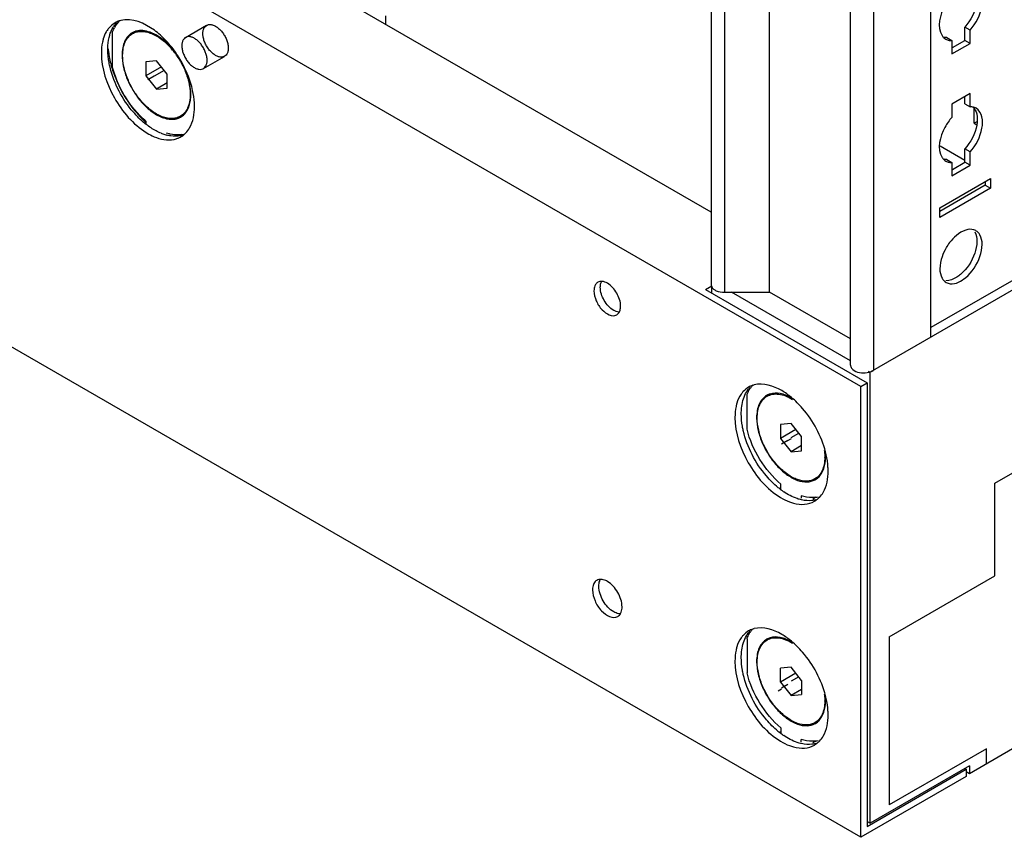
# Model space of a CAD drawing. Header units: millimetres. Extents: x 474 to 1324, y 193 to 2317.
# Tile 2 of 39: x 899 to 1064, y 193 to 330. Entities that reach past the tile are written whole.
import ezdxf

# ---------------------------------------------------------------- set-up
doc = ezdxf.new("R2010")
doc.units = ezdxf.units.MM
doc.header["$LTSCALE"] = 163.201859
doc.layers.get('0').update_dxf_attribs({"linetype": 'CONTINUOUS'})
for name, color, linetype in [('INTFCLR_109641', 7, 'CONTINUOUS'), ('INTFCLR_18', 7, 'CONTINUOUS'), ('INTFCLR_91591', 7, 'CONTINUOUS'), ('INTFCLR_97', 7, 'CONTINUOUS')]:
    doc.layers.add(name, color=color, linetype=linetype)

msp = doc.modelspace()

# ---------------------------------------------------------------- linework, layer by layer
at = {"color": 7}
for p, q in [((1014.63, 1793.89), (1014.63, 285.81)), ((1016.88, 1792.59), (1016.88, 284.51)), ((1024.44, 284.51), (1024.44, 1788.91)), ((1051.42, 276.97), (1051.42, 1785.05)), ((1037.97, 272.33), (1037.97, 1780.41)), ((1041.81, 1779.5), (1041.81, 271.42)), ((1039.69, 268.76), (474, 595.35)), ((1039.69, 193.24), (474, 519.83)), ((1057.89, 203.95), (1305.38, 346.84)), ((1014.63, 297.92), (946.88, 337.04)), ((960.14, 330.81), (960.14, 329.39)), ((918.4, 328.2), (917.78, 327.84)), ((1058, 328.43), (1057.12, 328.94)), ((1057.12, 326.71), (1057.12, 328.94)), ((1058, 326.2), (1058, 328.43)), ((914.4, 322.31), (914.4, 328.03)), ((1054.08, 327.18), (1054.96, 326.67)), ((1054.96, 326.67), (1054.96, 324.45)), ((1055.04, 325.51), (1057.12, 326.71)), ((1058, 326.2), (1057.12, 326.71)), ((1054.96, 324.45), (1058, 326.2)), ((921.78, 323.28), (920, 323.12)), ((920, 323.12), (920, 320.76)), ((923.55, 321.07), (921.78, 323.28)), ((922.6, 322.26), (920, 320.76)), ((920, 320.76), (921.78, 318.55)), ((923.55, 318.71), (923.55, 321.07)), ((923.55, 319.57), (921.78, 318.55)), ((921.78, 318.55), (923.55, 318.71)), ((1058, 317.79), (1054.96, 316.04)), ((1057.12, 316.08), (1057.12, 317.28)), ((1058, 315.57), (1058, 317.79)), ((1054.96, 316.04), (1054.96, 313.81)), ((1057.12, 316.08), (1058, 315.57)), ((1058.67, 312.83), (1058.67, 315.33)), ((926.53, 314.42), (925.78, 313.99)), ((920.08, 312.71), (920.08, 313.13)), ((1059.11, 313.09), (1058.67, 312.83)), ((1058.67, 312.83), (1059.11, 312.58)), ((923.47, 311.17), (923.47, 311.1)), ((1052.97, 309.06), (1057.12, 306.67)), ((1058, 308.02), (1057.12, 308.53)), ((1057.12, 306.3), (1057.12, 308.53)), ((1054.08, 306.77), (1054.96, 306.26)), ((1058, 305.79), (1058, 308.02)), ((1054.96, 306.26), (1054.96, 304.04)), ((1054.96, 304.04), (1058, 305.79)), ((1055.04, 305.1), (1057.12, 306.3)), ((1058, 305.79), (1057.12, 306.3)), ((1052.94, 298.67), (1061.43, 303.57)), ((1061.43, 303.57), (1061.43, 301.93)), ((1060.55, 302.44), (1052.94, 298.05)), ((1061.43, 301.93), (1052.94, 297.03)), ((1060.55, 303.06), (1060.55, 302.44)), ((1060.55, 302.44), (1061.43, 301.93)), ((1052.94, 297.03), (1052.94, 298.67)), ((1013.7, 284.99), (1014.75, 285.6)), ((1014.76, 284.38), (1014.76, 285.58)), ((1066.73, 285.81), (1041.28, 271.11)), ((1065.32, 286.62), (1051.42, 278.6)), ((1013.7, 284.99), (1040.75, 269.37)), ((1016.88, 284.51), (1024.44, 284.51)), ((1037.97, 273.02), (1018.07, 284.51)), ((1037.97, 276.7), (1024.44, 284.51)), ((1041.28, 271.11), (1041.01, 271.27)), ((1041.28, 195.58), (1041.28, 271.11)), ((1039.69, 268.76), (1040.75, 269.37)), ((1039.69, 193.24), (1039.69, 268.76)), ((1040.75, 269.37), (1040.75, 195.07)), ((1020.65, 261.58), (1020.65, 267.3)), ((1024.55, 267.42), (1024.02, 267.11)), ((1062.14, 252.53), (1081.58, 263.76)), ((1028.02, 262.56), (1026.24, 262.4)), ((1026.24, 262.4), (1026.24, 260.03)), ((1029.79, 260.35), (1028.02, 262.56)), ((1028.84, 261.53), (1026.24, 260.03)), ((1026.24, 260.03), (1028.02, 257.82)), ((1029.79, 258.85), (1028.02, 257.82)), ((1029.79, 257.98), (1029.79, 260.35)), ((1028.02, 257.82), (1029.79, 257.98)), ((1026.32, 251.48), (1026.32, 252.4)), ((1032.7, 253.65), (1032.02, 253.26)), ((1062.14, 237.02), (1062.14, 252.53)), ((1026.32, 251.75), (1026.16, 251.65)), ((1029.72, 250.44), (1029.72, 250.06)), ((1031.69, 249.95), (1032.12, 250.2)), ((1044.46, 226.81), (1062.14, 237.02)), ((1020.65, 226.47), (1020.65, 220.76)), ((1024.55, 226.59), (1024.02, 226.29)), ((1044.46, 226.81), (1044.46, 198.65)), ((1028.02, 221.72), (1026.24, 221.56)), ((1026.24, 219.2), (1026.24, 221.56)), ((1029.79, 219.51), (1028.02, 221.72)), ((1028.84, 220.7), (1026.24, 219.2)), ((1029.79, 219.51), (1029.79, 217.15)), ((1026.24, 219.2), (1028.02, 216.99)), ((1029.79, 218.01), (1028.02, 216.99)), ((1028.02, 216.99), (1029.79, 217.15)), ((1032.7, 212.82), (1032.02, 212.43)), ((1026.32, 211.57), (1026.32, 210.65)), ((1026.32, 210.92), (1026.16, 210.83)), ((1029.72, 209.24), (1029.72, 209.61)), ((1031.69, 209.12), (1032.12, 209.37)), ((1060.72, 208.03), (1044.46, 198.65)), ((1060.72, 205.59), (1060.72, 208.03)), ((1040.75, 195.07), (1057.36, 204.67)), ((1057.89, 205.18), (1041.28, 195.58)), ((1057.19, 204.77), (1057.36, 204.67)), ((1057.36, 204.67), (1057.36, 203.44)), ((1057.89, 205.18), (1057.89, 203.95)), ((1057.36, 203.44), (1039.69, 193.24)), ((1057.36, 204.26), (1057.89, 203.95)), ((1040.75, 195.89), (1041.28, 195.58))]:
    msp.add_line(p, q, dxfattribs=at)
for centre, radius, start, end in [((916.71, 326.42), 3.73, 108.1326, 119.9701), ((918.33, 327.01), 4.01, 134.0587, 139.815), ((916.76, 326.26), 3.89, 104.4365, 108.1423), ((918.25, 326.6), 4.38, 141.508, 146.5016), ((918.93, 326.57), 4.75, 145.8061, 151.7047), ((918.02, 326.77), 4.09, 136.2189, 141.4974), ((922.86, 327.41), 8.12, 166.7625, 167.6844), ((922.46, 327.51), 7.71, 163.7738, 166.7802), ((918.61, 326.79), 4.36, 141.8704, 145.7488), ((918.47, 326.9), 4.18, 139.794, 141.8561), ((1054.78, 328.4), 1.71, 226.6668, 240.1461), ((914.86, 317.11), 12.5, 38.7673, 42.4439), ((914.49, 316.81), 12.97, 38.1803, 38.7937), ((914.03, 316.46), 13.56, 29.6316, 38.1512), ((909.49, 313.83), 18.92, 30.7985, 33.7885), ((912.43, 314.88), 15.79, 12.5845, 17.5573), ((934.92, 328.5), 21.58, 209.6668, 213.1816), ((928.32, 323.19), 13.41, 230.7609, 231.9864), ((931.36, 325.37), 16.83, 227.3898, 227.8338), ((925.81, 320.52), 10.88, 238.2194, 238.9666), ((925.56, 318.52), 7.96, 247.8425, 249.8649), ((925.3, 317.78), 7.18, 249.8, 255.7077), ((924.02, 313.78), 3.73, 291.2226, 292.4024), ((924.03, 313.74), 3.69, 292.4007, 298.8366), ((927.82, 318.2), 7.71, 253.7225, 255.5703), ((924.99, 314.67), 4.03, 281.5089, 284.4646), ((924.03, 313.73), 3.68, 298.8442, 300.0227), ((924.02, 313.76), 3.72, 300.0401, 307.6869), ((925.32, 314.97), 4.09, 278.1948, 283.944), ((925.02, 314.54), 3.89, 284.4613, 288.3958), ((923.92, 313.88), 3.86, 307.7246, 316.2358), ((1054.78, 307.98), 1.71, 226.6668, 240.1461), ((1058.14, 293.38), 1.68, 60.0136, 73.1942), ((1061.33, 287.71), 8.49, 142.8983, 149.7376), ((1022.78, 265.39), 3.73, 108.1326, 119.9701), ((1024.8, 266.09), 4.3, 139.0655, 146.3167), ((1022.83, 265.23), 3.89, 104.4365, 108.1423), ((1024.04, 265.79), 4.02, 136.1963, 138.1231), ((1025.04, 265.93), 4.59, 146.2677, 148.3672), ((1025.31, 264.88), 2.71, 119.3585, 120.3922), ((1025.33, 264.84), 2.77, 107.1216, 119.2874), ((1029.94, 263.51), 7.68, 180.0006, 180.4645), ((1019.09, 254), 15.18, 12.5404, 14.4675), ((1026.23, 256.92), 7.45, 359.6176, 0.0003), ((1030.73, 255.49), 2.71, 299.3589, 300.392), ((1034.31, 262.06), 13.28, 230.3418, 233.0102), ((1033.91, 261.54), 12.62, 233.0278, 233.5671), ((1033.64, 261.16), 12.16, 233.5575, 235.723), ((1030.08, 252.73), 3.72, 300.0401, 307.6869), ((1031.09, 253.51), 3.89, 284.4613, 288.3958), ((1031.54, 254.37), 4.23, 278.0068, 278.5493), ((1031.56, 254.23), 4.08, 278.5234, 284.0825), ((1029.99, 252.85), 3.86, 307.7246, 316.2358), ((1022.78, 224.56), 3.73, 108.1326, 119.9701), ((1024.04, 224.97), 4.02, 136.1963, 138.1227), ((1025.04, 225.1), 4.59, 146.2677, 148.3668), ((1024.8, 225.27), 4.3, 139.0654, 146.3166), ((1022.83, 224.41), 3.89, 104.4365, 108.1423), ((1025.31, 224.06), 2.71, 119.3585, 120.3922), ((1025.33, 224.01), 2.77, 107.1216, 119.2874), ((1029.94, 222.68), 7.68, 180.0006, 180.4645), ((1026.23, 216.09), 7.45, 359.6176, 0.0003), ((1019.09, 213.17), 15.18, 12.5404, 14.4675), ((1034.31, 221.23), 13.28, 230.3418, 233.0102), ((1030.73, 214.66), 2.71, 299.3589, 300.392), ((1033.91, 220.71), 12.62, 233.0278, 233.5671), ((1033.64, 220.34), 12.16, 233.5575, 235.723), ((1031.54, 213.55), 4.23, 278.0068, 278.5493), ((1031.56, 213.41), 4.08, 278.5234, 284.0824), ((1030.08, 211.91), 3.72, 300.0401, 307.6869), ((1031.09, 212.69), 3.89, 284.4613, 288.3958), ((1029.99, 212.02), 3.86, 307.7246, 316.2358)]:
    msp.add_arc(centre, radius, start, end, dxfattribs=at)
for points, knots in [([(1054.96, 334.23), (1054.5, 333.72), (1053.19, 331.83), (1052.4, 328.95), (1053.3, 327.53)], [0, 0, 0, 0, 0.288497, 1, 1, 1, 1]), ([(923.35, 326.69), (922.76, 327.31), (920.73, 329.18), (917.69, 330.52), (915.79, 330.03)], [0, 0, 0, 0, 0.303566, 1, 1, 1, 1]), ([(914.4, 328.03), (914.43, 328.1), (914.53, 328.37), (914.65, 328.63), (914.75, 328.82)], [0, 0, 0, 0, 0.25623, 1, 1, 1, 1]), ([(918.38, 328.24), (918.32, 328.23), (918.09, 328.16), (917.86, 328.06), (917.71, 327.96)], [0, 0, 0, 0, 0.252828, 1, 1, 1, 1]), ([(917.78, 327.84), (917.98, 327.96), (918.42, 328.14), (919.16, 328.24), (919.95, 328.18), (921.1, 327.85), (922.57, 327.02), (923.59, 326.09), (924.08, 325.55)], [0, 0, 0, 0, 0.097206, 0.198603, 0.307558, 0.426197, 0.694412, 1, 1, 1, 1]), ([(923.25, 326.49), (922.85, 326.84), (922.05, 327.45), (920.78, 328.09), (919.54, 328.39), (918.74, 328.34), (918.38, 328.24)], [0, 0, 0, 0, 0.294402, 0.559035, 0.792465, 1, 1, 1, 1]), ([(912.88, 326.97), (912.83, 326.79), (912.63, 326.02), (912.56, 325.21), (912.56, 324.6)], [0, 0, 0, 0, 0.235669, 1, 1, 1, 1]), ([(913.62, 325.21), (913.62, 325.43), (913.65, 326.23), (913.78, 327.03), (913.95, 327.59)], [0, 0, 0, 0, 0.264838, 1, 1, 1, 1]), ([(917.71, 327.96), (917.44, 327.81), (916.93, 327.39), (916.4, 326.51), (916.08, 325.43), (916.02, 324.65), (916.02, 324.24)], [0, 0, 0, 0, 0.217772, 0.450952, 0.710192, 1, 1, 1, 1]), ([(916.12, 324.18), (916.12, 324.59), (916.18, 325.36), (916.49, 326.42), (917.02, 327.28), (917.51, 327.69), (917.78, 327.84)], [0, 0, 0, 0, 0.289804, 0.549048, 0.782226, 1, 1, 1, 1]), ([(925.17, 324.32), (925.03, 324.52), (924.45, 325.3), (923.79, 326.02), (923.25, 326.49)], [0, 0, 0, 0, 0.257467, 1, 1, 1, 1]), ([(1053.3, 327.53), (1053.35, 327.46), (1053.44, 327.32), (1053.55, 327.2), (1053.61, 327.15)], [0, 0, 0, 0, 0.507362, 1, 1, 1, 1]), ([(1054.08, 327.18), (1054.01, 327.18), (1053.87, 327.18), (1053.73, 327.2), (1053.66, 327.21)], [0, 0, 0, 0, 0.506746, 1, 1, 1, 1]), ([(1054.47, 326.71), (1054.55, 326.69), (1054.71, 326.67), (1054.88, 326.67), (1054.96, 326.67)], [0, 0, 0, 0, 0.492174, 1, 1, 1, 1]), ([(914.01, 322.19), (913.95, 322.45), (913.73, 323.44), (913.62, 324.46), (913.62, 325.21)], [0, 0, 0, 0, 0.262247, 1, 1, 1, 1]), ([(913.7, 325.29), (913.72, 325.04), (913.84, 324.03), (914.06, 323.03), (914.27, 322.29)], [0, 0, 0, 0, 0.240887, 1, 1, 1, 1]), ([(912.56, 324.6), (912.56, 321.99), (914.32, 316.81), (917.84, 312.65), (920.08, 311.26)], [0, 0, 0, 0, 0.497672, 1, 1, 1, 1]), ([(916.02, 324.24), (916.02, 323.62), (916.17, 322.34), (916.75, 320.42), (917.66, 318.54), (918.45, 317.38), (918.89, 316.83)], [0, 0, 0, 0, 0.227971, 0.477521, 0.738742, 1, 1, 1, 1]), ([(918.95, 316.89), (918.51, 317.43), (917.73, 318.58), (916.84, 320.43), (916.27, 322.31), (916.12, 323.58), (916.12, 324.18)], [0, 0, 0, 0, 0.261228, 0.522456, 0.772027, 1, 1, 1, 1]), ([(925.81, 323.16), (925.94, 322.94), (926.39, 322.09), (926.76, 321.18), (926.97, 320.49)], [0, 0, 0, 0, 0.254, 1, 1, 1, 1]), ([(919.84, 312.8), (919.14, 313.37), (916.5, 316), (914.68, 319.45), (914.01, 322.19)], [0, 0, 0, 0, 0.242122, 1, 1, 1, 1]), ([(914.27, 322.29), (914.38, 321.91), (914.88, 320.37), (915.56, 318.89), (916.17, 317.82)], [0, 0, 0, 0, 0.244269, 1, 1, 1, 1]), ([(920.08, 313.13), (919.4, 313.69), (918.12, 314.99), (916.51, 317.22), (915.22, 319.69), (914.62, 321.44), (914.4, 322.31)], [0, 0, 0, 0, 0.241269, 0.495611, 0.752224, 1, 1, 1, 1]), ([(926.97, 320.49), (927.05, 320.24), (927.3, 319.32), (927.43, 318.36), (927.43, 317.65)], [0, 0, 0, 0, 0.264252, 1, 1, 1, 1]), ([(927.53, 317.59), (927.53, 317.76), (927.51, 318.45), (927.4, 319.14), (927.28, 319.66)], [0, 0, 0, 0, 0.238347, 1, 1, 1, 1]), ([(928.16, 315.6), (928.16, 315.81), (928.13, 316.73), (927.99, 317.64), (927.84, 318.33)], [0, 0, 0, 0, 0.238178, 1, 1, 1, 1]), ([(916.86, 316.69), (917.09, 316.35), (918.01, 315.02), (919.09, 313.8), (919.97, 312.99)], [0, 0, 0, 0, 0.256846, 1, 1, 1, 1]), ([(918.89, 316.83), (919.41, 316.18), (920.51, 315.04), (922.12, 314), (923.41, 313.57), (924.3, 313.45), (925.12, 313.54), (925.62, 313.74), (925.85, 313.87)], [0, 0, 0, 0, 0.307058, 0.577678, 0.696691, 0.805064, 0.904931, 1, 1, 1, 1]), ([(925.78, 313.99), (925.56, 313.86), (925.07, 313.66), (924.25, 313.58), (923.38, 313.69), (922.48, 314), (921.55, 314.49), (920.3, 315.39), (919.46, 316.25), (918.95, 316.89)], [0, 0, 0, 0, 0.095029, 0.194846, 0.303155, 0.422086, 0.552274, 0.693149, 1, 1, 1, 1]), ([(927.43, 317.65), (927.43, 317.24), (927.37, 316.47), (927.06, 315.41), (926.53, 314.55), (926.04, 314.14), (925.78, 313.99)], [0, 0, 0, 0, 0.289804, 0.549048, 0.782226, 1, 1, 1, 1]), ([(926.53, 314.42), (926.87, 314.8), (927.26, 315.55), (927.49, 316.66), (927.53, 317.27), (927.53, 317.59)], [0, 0, 0, 0, 0.457254, 0.717272, 1, 1, 1, 1]), ([(926.71, 311.21), (926.95, 311.46), (927.89, 312.73), (928.16, 314.38), (928.16, 315.6)], [0, 0, 0, 0, 0.221715, 1, 1, 1, 1]), ([(1058.41, 315.54), (1058.35, 315.56), (1058.21, 315.57), (1058.07, 315.57), (1058, 315.57)], [0, 0, 0, 0, 0.493256, 1, 1, 1, 1]), ([(925.85, 313.87), (925.91, 313.9), (926.16, 314.06), (926.38, 314.26), (926.53, 314.42)], [0, 0, 0, 0, 0.24776, 1, 1, 1, 1]), ([(1054.96, 313.81), (1054.5, 313.31), (1053.19, 311.42), (1052.4, 308.53), (1053.3, 307.11)], [0, 0, 0, 0, 0.288497, 1, 1, 1, 1]), ([(920.2, 311.19), (920.58, 310.96), (921.96, 310.23), (923.63, 309.89), (924.73, 310.12)], [0, 0, 0, 0, 0.285507, 1, 1, 1, 1]), ([(924.1, 311), (924.05, 311.01), (923.84, 311.06), (923.63, 311.12), (923.47, 311.17)], [0, 0, 0, 0, 0.245605, 1, 1, 1, 1]), ([(925.9, 310.92), (925.76, 310.9), (925.16, 310.84), (924.55, 310.9), (924.1, 311)], [0, 0, 0, 0, 0.238537, 1, 1, 1, 1]), ([(1053.3, 307.11), (1053.35, 307.04), (1053.44, 306.91), (1053.55, 306.79), (1053.61, 306.74)], [0, 0, 0, 0, 0.507362, 1, 1, 1, 1]), ([(1054.08, 306.77), (1054.01, 306.77), (1053.87, 306.77), (1053.73, 306.78), (1053.66, 306.79)], [0, 0, 0, 0, 0.506746, 1, 1, 1, 1]), ([(1054.47, 306.3), (1054.55, 306.28), (1054.71, 306.26), (1054.88, 306.26), (1054.96, 306.26)], [0, 0, 0, 0, 0.492174, 1, 1, 1, 1]), ([(1053.31, 286.87), (1053.33, 286.83), (1053.38, 286.74), (1053.44, 286.66), (1053.48, 286.62)], [0, 0, 0, 0, 0.505962, 1, 1, 1, 1]), ([(1056.4, 287.5), (1056.2, 287.33), (1055.48, 286.8), (1054.58, 286.43), (1053.94, 286.45)], [0, 0, 0, 0, 0.288047, 1, 1, 1, 1]), ([(1053.98, 286.17), (1054.19, 286.05), (1055.35, 285.71), (1056.55, 286.37), (1057.25, 286.96)], [0, 0, 0, 0, 0.209965, 1, 1, 1, 1]), ([(995.3, 285.82), (995.26, 285.75), (995.09, 285.42), (995.03, 285.03), (995.03, 284.74)], [0, 0, 0, 0, 0.225671, 1, 1, 1, 1]), ([(998.33, 281.49), (997.67, 281.87), (996.62, 283.08), (996.09, 284.59), (996.09, 285.36)], [0, 0, 0, 0, 0.499703, 1, 1, 1, 1]), ([(999.49, 282.17), (999.49, 282.93), (998.97, 284.44), (997.93, 285.64), (997.27, 286.03)], [0, 0, 0, 0, 0.499767, 1, 1, 1, 1]), ([(1014.63, 285.81), (1014.63, 285.77), (1014.64, 285.69), (1014.66, 285.61), (1014.67, 285.57)], [0, 0, 0, 0, 0.495899, 1, 1, 1, 1]), ([(995.03, 284.74), (995.03, 284.18), (995.37, 283), (996.35, 281.34), (998.09, 280.3), (998.83, 280.73)], [0, 0, 0, 0, 0.277648, 0.577366, 1, 1, 1, 1]), ([(1015.06, 285.04), (1015.12, 284.99), (1015.27, 284.9), (1015.42, 284.82), (1015.5, 284.78)], [0, 0, 0, 0, 0.482035, 1, 1, 1, 1]), ([(1037.97, 272.33), (1037.97, 272.15), (1038.4, 271.18), (1039.63, 271), (1040.43, 271.04)], [0, 0, 0, 0, 0.189221, 1, 1, 1, 1]), ([(1028.09, 266.91), (1027.58, 267.33), (1025.8, 268.62), (1023.37, 269.39), (1021.86, 269)], [0, 0, 0, 0, 0.297303, 1, 1, 1, 1]), ([(1020.01, 267.89), (1019.89, 267.76), (1019.43, 267.18), (1019.11, 266.48), (1018.95, 265.94)], [0, 0, 0, 0, 0.236492, 1, 1, 1, 1]), ([(1019.69, 264.18), (1019.69, 264.5), (1019.74, 265.64), (1020.02, 266.8), (1020.41, 267.54)], [0, 0, 0, 0, 0.273686, 1, 1, 1, 1]), ([(1020.65, 267.3), (1020.68, 267.39), (1020.81, 267.75), (1020.98, 268.09), (1021.13, 268.34)], [0, 0, 0, 0, 0.25822, 1, 1, 1, 1]), ([(1023.93, 267.23), (1023.67, 267.07), (1023.17, 266.65), (1022.64, 265.77), (1022.33, 264.7), (1022.26, 263.92), (1022.26, 263.51)], [0, 0, 0, 0, 0.21776, 0.451035, 0.710341, 1, 1, 1, 1]), ([(1022.36, 263.45), (1022.36, 263.86), (1022.42, 264.63), (1022.74, 265.69), (1023.26, 266.55), (1023.76, 266.96), (1024.02, 267.11)], [0, 0, 0, 0, 0.289789, 0.549057, 0.782229, 1, 1, 1, 1]), ([(1024.02, 267.11), (1024.3, 267.27), (1024.95, 267.5), (1026.02, 267.5), (1027.17, 267.18), (1027.9, 266.8), (1028.27, 266.56)], [0, 0, 0, 0, 0.215297, 0.447467, 0.70769, 1, 1, 1, 1]), ([(1028.06, 266.81), (1027.48, 267.15), (1026.33, 267.65), (1025.05, 267.65), (1024.51, 267.48)], [0, 0, 0, 0, 0.545692, 1, 1, 1, 1]), ([(1018.95, 265.94), (1018.9, 265.76), (1018.7, 264.98), (1018.63, 264.18), (1018.63, 263.57)], [0, 0, 0, 0, 0.235669, 1, 1, 1, 1]), ([(1033.79, 257.79), (1033.11, 260.44), (1031.32, 263.78), (1028.76, 266.35), (1028.09, 266.91)], [0, 0, 0, 0, 0.757818, 1, 1, 1, 1]), ([(1020.03, 261.34), (1019.98, 261.58), (1019.79, 262.52), (1019.69, 263.48), (1019.69, 264.18)], [0, 0, 0, 0, 0.261746, 1, 1, 1, 1]), ([(1018.63, 263.57), (1018.63, 260.93), (1020.41, 255.71), (1023.99, 251.52), (1026.26, 250.16)], [0, 0, 0, 0, 0.498656, 1, 1, 1, 1]), ([(1022.26, 263.45), (1022.27, 262.75), (1022.47, 261.3), (1023.2, 259.16), (1024.32, 257.11), (1025.73, 255.3), (1027.34, 253.89), (1029, 252.97), (1030.64, 252.64), (1031.66, 252.89), (1032.06, 253.12)], [0, 0, 0, 0, 0.12915, 0.270948, 0.41813, 0.562428, 0.696086, 0.81345, 0.913019, 1, 1, 1, 1]), ([(1032.02, 253.26), (1031.62, 253.03), (1030.62, 252.77), (1029, 253.09), (1027.35, 253.99), (1025.77, 255.4), (1024.37, 257.18), (1023.27, 259.22), (1022.55, 261.33), (1022.36, 262.77), (1022.36, 263.45)], [0, 0, 0, 0, 0.086935, 0.186408, 0.303797, 0.437611, 0.582113, 0.729427, 0.871169, 1, 1, 1, 1]), ([(1025.83, 251.83), (1025.13, 252.41), (1022.49, 255.08), (1020.67, 258.58), (1020.03, 261.34)], [0, 0, 0, 0, 0.242939, 1, 1, 1, 1]), ([(1026.32, 252.4), (1024.94, 253.56), (1022.58, 256.41), (1021.09, 259.8), (1020.65, 261.58)], [0, 0, 0, 0, 0.495557, 1, 1, 1, 1]), ([(1033.59, 258.08), (1033.61, 257.98), (1033.65, 257.6), (1033.68, 257.21), (1033.68, 256.92)], [0, 0, 0, 0, 0.25746, 1, 1, 1, 1]), ([(1033.78, 256.86), (1033.78, 256.94), (1033.77, 257.25), (1033.75, 257.56), (1033.72, 257.79)], [0, 0, 0, 0, 0.243835, 1, 1, 1, 1]), ([(1034.23, 254.56), (1034.23, 254.78), (1034.2, 255.7), (1034.06, 256.61), (1033.91, 257.29)], [0, 0, 0, 0, 0.238178, 1, 1, 1, 1]), ([(1033.68, 256.87), (1033.67, 256.47), (1033.61, 255.71), (1033.29, 254.66), (1032.77, 253.82), (1032.28, 253.41), (1032.02, 253.26)], [0, 0, 0, 0, 0.289369, 0.548464, 0.78181, 1, 1, 1, 1]), ([(1032.71, 253.63), (1033.08, 254.01), (1033.64, 255.07), (1033.78, 256.23), (1033.78, 256.86)], [0, 0, 0, 0, 0.456925, 1, 1, 1, 1]), ([(1032.78, 250.17), (1033.02, 250.42), (1033.95, 251.7), (1034.23, 253.35), (1034.23, 254.56)], [0, 0, 0, 0, 0.221715, 1, 1, 1, 1]), ([(1029.77, 249.75), (1029.52, 249.8), (1028.47, 250.11), (1027.49, 250.64), (1026.79, 251.11)], [0, 0, 0, 0, 0.230866, 1, 1, 1, 1]), ([(1027.77, 249.42), (1027.99, 249.34), (1028.8, 249.07), (1029.67, 248.96), (1030.3, 249.01)], [0, 0, 0, 0, 0.269399, 1, 1, 1, 1]), ([(1032.13, 250.19), (1031.94, 250.16), (1031.13, 250.1), (1030.31, 250.25), (1029.72, 250.44)], [0, 0, 0, 0, 0.234379, 1, 1, 1, 1]), ([(1032.06, 249.74), (1031.89, 249.7), (1031.13, 249.56), (1030.34, 249.62), (1029.77, 249.75)], [0, 0, 0, 0, 0.236538, 1, 1, 1, 1]), ([(995.03, 235.77), (994.9, 235.53), (994.8, 235.15), (994.78, 234.78), (994.78, 234.67)], [0, 0, 0, 0, 0.72607, 1, 1, 1, 1]), ([(997.27, 236.1), (997.18, 236.15), (996.84, 236.33), (996.46, 236.43), (996.18, 236.44)], [0, 0, 0, 0, 0.275554, 1, 1, 1, 1]), ([(999.73, 231.82), (999.73, 232.66), (999.16, 234.33), (998, 235.67), (997.27, 236.1)], [0, 0, 0, 0, 0.499767, 1, 1, 1, 1]), ([(994.78, 234.67), (994.78, 234.05), (995.16, 232.74), (996.25, 230.89), (998.19, 229.74), (999.01, 230.21)], [0, 0, 0, 0, 0.277648, 0.577366, 1, 1, 1, 1]), ([(998.33, 230.99), (997.59, 231.42), (996.43, 232.76), (995.85, 234.43), (995.85, 235.29)], [0, 0, 0, 0, 0.499703, 1, 1, 1, 1]), ([(999.4, 230.66), (999.31, 230.66), (998.94, 230.7), (998.58, 230.85), (998.33, 230.99)], [0, 0, 0, 0, 0.227586, 1, 1, 1, 1]), ([(1020.65, 226.47), (1020.68, 226.57), (1020.81, 226.93), (1020.98, 227.27), (1021.13, 227.51)], [0, 0, 0, 0, 0.25822, 1, 1, 1, 1]), ([(1028.09, 226.08), (1027.58, 226.5), (1025.8, 227.8), (1023.37, 228.57), (1021.86, 228.18)], [0, 0, 0, 0, 0.297303, 1, 1, 1, 1]), ([(1020.01, 227.06), (1019.89, 226.93), (1019.43, 226.35), (1019.11, 225.66), (1018.95, 225.12)], [0, 0, 0, 0, 0.236492, 1, 1, 1, 1]), ([(1019.69, 223.36), (1019.69, 223.67), (1019.74, 224.82), (1020.02, 225.98), (1020.41, 226.72)], [0, 0, 0, 0, 0.273686, 1, 1, 1, 1]), ([(1023.93, 226.4), (1023.67, 226.24), (1023.17, 225.82), (1022.64, 224.95), (1022.33, 223.87), (1022.26, 223.09), (1022.26, 222.68)], [0, 0, 0, 0, 0.21776, 0.451035, 0.710341, 1, 1, 1, 1]), ([(1022.36, 222.63), (1022.36, 223.03), (1022.42, 223.8), (1022.74, 224.86), (1023.26, 225.72), (1023.76, 226.14), (1024.02, 226.29)], [0, 0, 0, 0, 0.289789, 0.549057, 0.782229, 1, 1, 1, 1]), ([(1024.02, 226.29), (1024.3, 226.45), (1024.95, 226.68), (1026.02, 226.67), (1027.17, 226.36), (1027.9, 225.97), (1028.27, 225.74)], [0, 0, 0, 0, 0.215297, 0.447467, 0.70769, 1, 1, 1, 1]), ([(1028.06, 225.98), (1027.48, 226.32), (1026.33, 226.82), (1025.05, 226.82), (1024.51, 226.66)], [0, 0, 0, 0, 0.545692, 1, 1, 1, 1]), ([(1033.79, 216.96), (1033.11, 219.62), (1031.32, 222.96), (1028.76, 225.52), (1028.09, 226.08)], [0, 0, 0, 0, 0.757818, 1, 1, 1, 1]), ([(1018.95, 225.12), (1018.9, 224.93), (1018.7, 224.16), (1018.63, 223.35), (1018.63, 222.74)], [0, 0, 0, 0, 0.235669, 1, 1, 1, 1]), ([(1018.63, 222.74), (1018.63, 220.11), (1020.41, 214.89), (1023.99, 210.7), (1026.26, 209.33)], [0, 0, 0, 0, 0.498656, 1, 1, 1, 1]), ([(1020.03, 220.51), (1019.98, 220.76), (1019.79, 221.69), (1019.69, 222.65), (1019.69, 223.36)], [0, 0, 0, 0, 0.261746, 1, 1, 1, 1]), ([(1022.26, 222.62), (1022.27, 221.93), (1022.47, 220.47), (1023.2, 218.34), (1024.32, 216.28), (1025.73, 214.48), (1027.34, 213.06), (1029, 212.15), (1030.64, 211.81), (1031.66, 212.07), (1032.06, 212.3)], [0, 0, 0, 0, 0.12915, 0.270948, 0.41813, 0.562428, 0.696086, 0.81345, 0.913019, 1, 1, 1, 1]), ([(1032.02, 212.43), (1031.62, 212.2), (1030.62, 211.94), (1029, 212.27), (1027.35, 213.17), (1025.77, 214.57), (1024.37, 216.36), (1023.27, 218.39), (1022.55, 220.5), (1022.36, 221.94), (1022.36, 222.63)], [0, 0, 0, 0, 0.086935, 0.186408, 0.303797, 0.437611, 0.582113, 0.729427, 0.871169, 1, 1, 1, 1]), ([(1025.83, 211.01), (1025.13, 211.59), (1022.49, 214.26), (1020.67, 217.75), (1020.03, 220.51)], [0, 0, 0, 0, 0.242939, 1, 1, 1, 1]), ([(1026.32, 211.57), (1024.94, 212.73), (1022.58, 215.59), (1021.09, 218.98), (1020.65, 220.76)], [0, 0, 0, 0, 0.495557, 1, 1, 1, 1]), ([(1033.68, 216.04), (1033.67, 215.64), (1033.61, 214.88), (1033.29, 213.84), (1032.77, 212.99), (1032.28, 212.58), (1032.02, 212.43)], [0, 0, 0, 0, 0.289369, 0.548464, 0.78181, 1, 1, 1, 1]), ([(1032.71, 212.8), (1033.08, 213.19), (1033.64, 214.24), (1033.78, 215.41), (1033.78, 216.04)], [0, 0, 0, 0, 0.456925, 1, 1, 1, 1]), ([(1033.59, 217.26), (1033.61, 217.16), (1033.65, 216.77), (1033.68, 216.38), (1033.68, 216.09)], [0, 0, 0, 0, 0.25746, 1, 1, 1, 1]), ([(1033.78, 216.04), (1033.78, 216.11), (1033.77, 216.42), (1033.75, 216.74), (1033.72, 216.97)], [0, 0, 0, 0, 0.243835, 1, 1, 1, 1]), ([(1034.23, 213.74), (1034.23, 213.96), (1034.2, 214.87), (1034.06, 215.79), (1033.91, 216.47)], [0, 0, 0, 0, 0.238178, 1, 1, 1, 1]), ([(1032.78, 209.35), (1033.02, 209.6), (1033.95, 210.87), (1034.23, 212.52), (1034.23, 213.74)], [0, 0, 0, 0, 0.221715, 1, 1, 1, 1]), ([(1029.77, 208.92), (1029.52, 208.98), (1028.47, 209.28), (1027.49, 209.81), (1026.79, 210.29)], [0, 0, 0, 0, 0.230866, 1, 1, 1, 1]), ([(1032.13, 209.36), (1031.94, 209.33), (1031.13, 209.28), (1030.31, 209.43), (1029.72, 209.61)], [0, 0, 0, 0, 0.234379, 1, 1, 1, 1]), ([(1027.77, 208.59), (1027.99, 208.51), (1028.8, 208.25), (1029.67, 208.14), (1030.3, 208.19)], [0, 0, 0, 0, 0.269399, 1, 1, 1, 1]), ([(1032.06, 208.92), (1031.89, 208.87), (1031.13, 208.73), (1030.34, 208.8), (1029.77, 208.92)], [0, 0, 0, 0, 0.236538, 1, 1, 1, 1])]:
    msp.add_open_spline(points, degree=3, knots=knots, dxfattribs=at)
for points in [[(1059.11, 332.93), (1058.85, 331.47), (1058.11, 330.05), (1057.12, 328.94)], [(1058, 328.43), (1058.99, 329.54), (1059.73, 330.96), (1059.99, 332.42)], [(913.36, 328.11), (913.16, 327.75), (913, 327.36), (912.88, 326.97)], [(913.71, 328.65), (913.58, 328.48), (913.46, 328.29), (913.36, 328.11)], [(914.85, 329.65), (914.41, 329.4), (914.02, 329.05), (913.71, 328.65)], [(913.95, 327.59), (914.01, 327.81), (914.09, 328.03), (914.18, 328.23)], [(914.18, 328.23), (914.3, 328.5), (914.44, 328.77), (914.6, 329.01)], [(925.21, 324.35), (924.66, 325.18), (924.03, 325.97), (923.35, 326.69)], [(1053.93, 326.91), (1054.1, 326.82), (1054.28, 326.75), (1054.47, 326.71)], [(927.49, 319.65), (927.06, 321), (926.46, 322.3), (925.74, 323.51)], [(1059.03, 315.33), (1058.84, 315.44), (1058.63, 315.51), (1058.41, 315.54)], [(1058.47, 315.6), (1058.8, 315.29), (1059.01, 314.83), (1059.11, 314.38)], [(1059.99, 313.88), (1059.87, 314.44), (1059.53, 315.04), (1059.03, 315.33)], [(1059.11, 314.38), (1059.25, 313.78), (1059.22, 313.13), (1059.11, 312.52)], [(1059.99, 312.01), (1060.1, 312.62), (1060.13, 313.27), (1059.99, 313.88)], [(921.72, 311.54), (921.14, 311.85), (920.59, 312.22), (920.07, 312.63)], [(1059.11, 312.52), (1058.85, 311.06), (1058.11, 309.63), (1057.12, 308.53)], [(1058, 308.02), (1058.99, 309.12), (1059.73, 310.55), (1059.99, 312.01)], [(922.56, 311.14), (922.27, 311.26), (921.99, 311.39), (921.72, 311.54)], [(924.19, 310.69), (923.97, 310.72), (923.75, 310.77), (923.53, 310.82)], [(925.79, 310.73), (925.27, 310.62), (924.72, 310.62), (924.19, 310.69)], [(924.73, 310.12), (924.95, 310.16), (925.16, 310.22), (925.37, 310.3)], [(1053.93, 306.5), (1054.1, 306.4), (1054.28, 306.34), (1054.47, 306.3)], [(1058.63, 294.98), (1058.2, 295.12), (1057.71, 295.07), (1057.28, 294.94)], [(1055.71, 294.04), (1055.28, 293.68), (1054.9, 293.27), (1054.56, 292.83)], [(1057.28, 294.94), (1056.7, 294.76), (1056.17, 294.43), (1055.71, 294.04)], [(1058.77, 294.65), (1059.04, 294.17), (1059.13, 293.6), (1059.13, 293.05)], [(1059.65, 294.13), (1059.5, 294.41), (1059.26, 294.67), (1058.98, 294.83)], [(1060.02, 292.54), (1060.02, 293.09), (1059.92, 293.66), (1059.65, 294.13)], [(1054, 291.98), (1053.72, 291.51), (1053.49, 291), (1053.31, 290.48)], [(1059.13, 293.05), (1059.13, 292.37), (1058.99, 291.69), (1058.77, 291.05)], [(1059.65, 290.53), (1059.87, 291.17), (1060.02, 291.86), (1060.02, 292.54)], [(1053.31, 290.48), (1053.09, 289.83), (1052.94, 289.14), (1052.94, 288.46)], [(1058.77, 291.05), (1058.31, 289.7), (1057.48, 288.42), (1056.4, 287.5)], [(1057.25, 286.96), (1058.35, 287.88), (1059.19, 289.17), (1059.65, 290.53)], [(1052.94, 288.46), (1052.94, 287.92), (1053.04, 287.35), (1053.31, 286.87)], [(995.68, 286.19), (995.53, 286.1), (995.4, 285.97), (995.3, 285.82)], [(996.37, 286.33), (996.13, 286.35), (995.89, 286.3), (995.68, 286.19)], [(996.09, 285.36), (996.09, 285.58), (996.12, 285.81), (996.18, 286.03)], [(996.18, 286.03), (996.21, 286.12), (996.24, 286.2), (996.28, 286.28)], [(997.27, 286.03), (996.99, 286.19), (996.68, 286.31), (996.37, 286.33)], [(1014.67, 285.57), (1014.74, 285.36), (1014.89, 285.18), (1015.06, 285.04)], [(1053.48, 286.62), (1053.61, 286.44), (1053.79, 286.28), (1053.98, 286.17)], [(1015.5, 284.78), (1015.93, 284.59), (1016.41, 284.51), (1016.88, 284.51)], [(999.4, 281.5), (999.46, 281.72), (999.49, 281.95), (999.49, 282.17)], [(999.21, 281.2), (998.9, 281.22), (998.6, 281.34), (998.33, 281.49)], [(998.83, 280.73), (999.04, 280.85), (999.2, 281.04), (999.3, 281.25)], [(999.3, 281.25), (999.34, 281.33), (999.37, 281.41), (999.4, 281.5)], [(1040.43, 271.04), (1040.91, 271.07), (1041.4, 271.18), (1041.81, 271.42)], [(1020.91, 268.62), (1020.58, 268.42), (1020.27, 268.17), (1020.01, 267.89)], [(1020.41, 267.54), (1020.58, 267.88), (1020.79, 268.19), (1021.04, 268.47)], [(1032.1, 253.14), (1032.33, 253.28), (1032.54, 253.44), (1032.71, 253.63)], [(1026.26, 250.16), (1026.74, 249.87), (1027.25, 249.61), (1027.77, 249.42)], [(1030.3, 249.01), (1030.87, 249.06), (1031.45, 249.23), (1031.94, 249.51)], [(995.51, 236.27), (995.31, 236.16), (995.14, 235.97), (995.03, 235.77)], [(996.18, 236.44), (995.95, 236.44), (995.71, 236.39), (995.51, 236.27)], [(995.85, 235.29), (995.85, 235.58), (995.88, 235.88), (995.99, 236.15)], [(995.99, 236.15), (996.02, 236.23), (996.05, 236.31), (996.09, 236.39)], [(999.49, 230.71), (999.53, 230.79), (999.56, 230.87), (999.59, 230.95)], [(999.59, 230.95), (999.7, 231.22), (999.73, 231.52), (999.73, 231.82)], [(999.01, 230.21), (999.21, 230.33), (999.37, 230.51), (999.49, 230.71)], [(1020.91, 227.79), (1020.58, 227.6), (1020.27, 227.35), (1020.01, 227.06)], [(1020.41, 226.72), (1020.58, 227.05), (1020.79, 227.37), (1021.04, 227.65)], [(1032.1, 212.32), (1032.33, 212.45), (1032.54, 212.62), (1032.71, 212.8)], [(1026.26, 209.33), (1026.74, 209.04), (1027.25, 208.79), (1027.77, 208.59)], [(1030.3, 208.19), (1030.87, 208.24), (1031.45, 208.4), (1031.94, 208.69)]]:
    msp.add_open_spline(points, degree=3, dxfattribs=at)
at = {"layer": 'INTFCLR_109641', "color": 208, "true_color": 0x37005f}
msp.add_line((923.08, 321.67), (921.42, 320.71), dxfattribs=at)
at = {"layer": 'INTFCLR_18', "color": 7}
for p, q in [((926.64, 327.19), (930.18, 329.23)), ((929.64, 321.99), (933.18, 324.03))]:
    msp.add_line(p, q, dxfattribs=at)
for points, knots in [([(929.55, 327.85), (929.55, 328.04), (929.59, 328.39), (929.76, 328.85), (930.07, 329.19), (930.48, 329.37), (930.95, 329.38), (931.45, 329.22), (931.96, 328.92), (932.45, 328.49), (932.9, 327.95), (933.28, 327.35), (933.57, 326.7), (933.75, 326.05), (933.8, 325.61), (933.8, 325.41)], [0, 0, 0, 0, 0.073397, 0.137354, 0.194438, 0.249954, 0.309964, 0.378502, 0.456728, 0.543567, 0.636504, 0.732195, 0.826958, 0.917226, 1, 1, 1, 1]), ([(930.26, 323.36), (930.26, 323.57), (930.21, 324.01), (930.03, 324.66), (929.74, 325.31), (929.36, 325.91), (928.92, 326.45), (928.42, 326.88), (927.92, 327.18), (927.41, 327.34), (926.94, 327.33), (926.53, 327.15), (926.23, 326.81), (926.05, 326.35), (926.02, 326), (926.02, 325.81)], [0, 0, 0, 0, 0.082774, 0.173042, 0.267805, 0.363496, 0.456433, 0.543272, 0.621498, 0.690036, 0.750046, 0.805562, 0.862646, 0.926603, 1, 1, 1, 1]), ([(933.8, 325.41), (933.8, 325.22), (933.76, 324.87), (933.59, 324.41), (933.29, 324.07), (932.87, 323.89), (932.4, 323.88), (931.9, 324.04), (931.39, 324.34), (930.9, 324.77), (930.45, 325.31), (930.07, 325.91), (929.78, 326.56), (929.6, 327.21), (929.55, 327.65), (929.55, 327.85)], [0, 0, 0, 0, 0.073397, 0.137354, 0.194438, 0.249954, 0.309964, 0.378502, 0.456728, 0.543567, 0.636504, 0.732195, 0.826958, 0.917226, 1, 1, 1, 1]), ([(926.02, 325.81), (926.02, 325.61), (926.07, 325.17), (926.25, 324.52), (926.54, 323.87), (926.92, 323.26), (927.36, 322.73), (927.86, 322.3), (928.36, 322), (928.87, 321.84), (929.34, 321.85), (929.75, 322.02), (930.05, 322.37), (930.23, 322.83), (930.26, 323.18), (930.26, 323.36)], [0, 0, 0, 0, 0.082774, 0.173042, 0.267805, 0.363496, 0.456433, 0.543272, 0.621498, 0.690036, 0.750046, 0.805562, 0.862646, 0.926603, 1, 1, 1, 1])]:
    msp.add_open_spline(points, degree=3, knots=knots, dxfattribs=at)
at = {"layer": 'INTFCLR_91591', "color": 208, "true_color": 0x37005f}
for p, q in [((921.42, 320.71), (920.36, 320.1)), ((1027.49, 259.68), (1026.43, 259.07)), ((1026.43, 218.04), (1025.86, 217.71)), ((1027.49, 218.85), (1026.43, 218.24))]:
    msp.add_line(p, q, dxfattribs=at)
at = {"layer": 'INTFCLR_97', "color": 208, "true_color": 0x37005f}
for p, q in [((1028.02, 260.19), (1029.32, 260.94)), ((1028.02, 259.98), (1026.6, 259.17)), ((1029.31, 220.11), (1028.02, 219.36))]:
    msp.add_line(p, q, dxfattribs=at)

doc.saveas('drawing.dxf')
